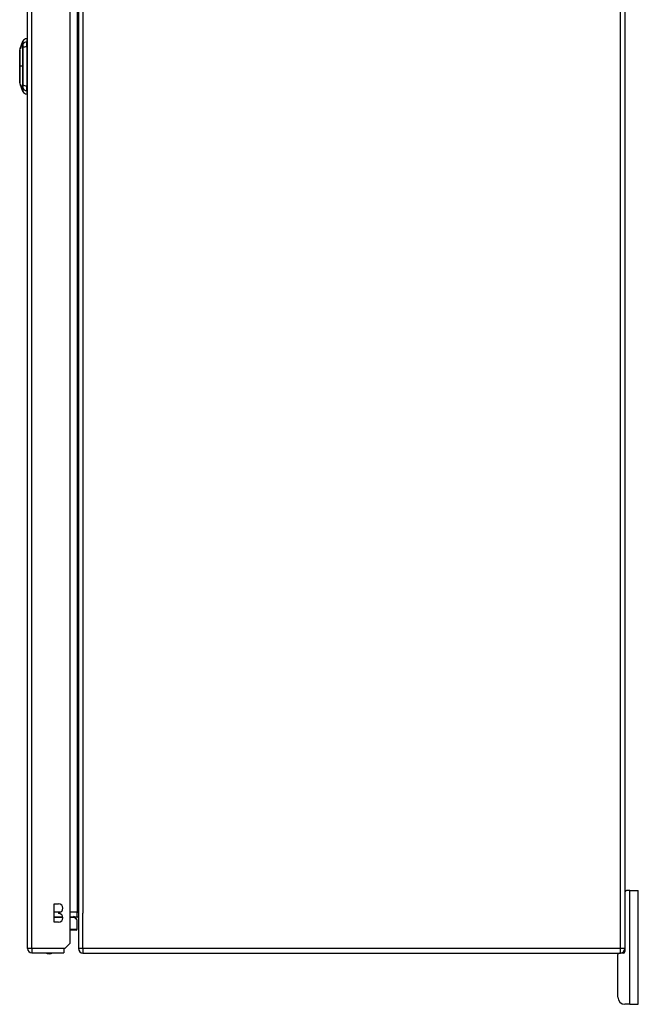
# Model space of a CAD drawing. Header units: inches. Extents: x 28 to 747, y 82 to 346.
# Tile 131 of 246: x 416 to 430, y 188 to 210. Entities that reach past the tile are written whole.
import ezdxf

# ---------------------------------------------------------------- set-up
doc = ezdxf.new("R2010")
doc.units = ezdxf.units.IN
doc.header["$MEASUREMENT"] = 0
doc.layers.add('Visible Edges(ANSI)', color=7, linetype='Continuous', lineweight=25)
doc.layers.add('Visible Tangent Edges(ANSI)', color=7, linetype='Continuous', lineweight=25)

msp = doc.modelspace()

# ---------------------------------------------------------------- linework, layer by layer
at = {"layer": 'Visible Edges(ANSI)'}
for p, q in [((417.335, 228.193), (417.335, 189.391)), ((429.335, 228.193), (429.335, 189.391)), ((416.216, 189.393), (416.216, 228.113)), ((417.15, 189.51), (417.15, 228.113)), ((416.056, 209.14), (416.071, 209.182)), ((416.071, 209.179), (416.068, 209.171)), ((416.068, 209.171), (416.069, 209.171)), ((416.069, 209.172), (416.07, 209.172)), ((416.069, 209.171), (416.069, 209.171)), ((416.069, 209.169), (416.069, 209.169)), ((416.07, 209.177), (416.072, 209.182)), ((416.07, 209.179), (416.07, 209.179)), ((416.07, 209.179), (416.071, 209.179)), ((416.07, 209.172), (416.071, 209.172)), ((416.071, 209.182), (416.094, 209.248)), ((416.072, 209.182), (416.071, 209.182)), ((416.071, 209.182), (416.071, 209.182)), ((416.071, 209.182), (416.071, 209.182)), ((416.071, 209.179), (416.071, 209.179)), ((416.072, 209.182), (416.072, 209.182)), ((416.072, 209.182), (416.072, 209.182)), ((416.073, 209.183), (416.073, 209.183)), ((416.094, 209.249), (416.113, 209.303)), ((416.094, 209.249), (416.095, 209.249)), ((416.094, 209.248), (416.094, 209.248)), ((416.095, 209.249), (416.096, 209.249)), ((416.095, 209.249), (416.095, 209.249)), ((416.2, 209.363), (416.2, 209.29)), ((416.2, 209.181), (416.2, 209.29)), ((416.2, 209.181), (416.2, 208.324)), ((416.045, 209.11), (416.054, 209.134)), ((416.055, 209.134), (416.054, 209.134)), ((416.054, 209.134), (416.054, 209.134)), ((416.062, 209.153), (416.055, 209.134)), ((416.055, 209.134), (416.055, 209.134)), ((416.057, 209.134), (416.056, 209.134)), ((416.059, 209.134), (416.058, 209.134)), ((416.06, 209.15), (416.06, 209.15)), ((416.06, 209.15), (416.06, 209.15)), ((416.062, 209.157), (416.063, 209.157)), ((416.065, 209.164), (416.065, 209.164)), ((416.065, 209.164), (416.065, 209.164)), ((416.073, 208.318), (416.045, 208.396)), ((416.069, 208.334), (416.069, 208.334)), ((416.07, 208.338), (416.072, 208.338)), ((416.071, 208.336), (416.072, 208.336)), ((416.072, 208.321), (416.072, 208.321)), ((416.074, 208.317), (416.075, 208.317)), ((416.079, 208.303), (416.076, 208.312)), ((416.076, 208.312), (416.076, 208.312)), ((416.076, 208.308), (416.076, 208.308)), ((416.089, 208.272), (416.076, 208.308)), ((416.079, 208.312), (416.08, 208.312)), ((416.08, 208.305), (416.081, 208.305)), ((416.2, 208.215), (416.2, 208.324)), ((416.083, 208.288), (416.08, 208.297)), ((416.08, 208.297), (416.081, 208.297)), ((416.083, 208.29), (416.083, 208.29)), ((416.089, 208.272), (416.089, 208.272)), ((416.09, 208.278), (416.091, 208.278)), ((416.113, 208.202), (416.092, 208.264)), ((416.093, 208.26), (416.094, 208.26)), ((416.2, 208.215), (416.2, 208.142)), ((429.335, 190.667), (429.366, 190.667)), ((429.44, 190.667), (429.366, 190.667)), ((429.44, 190.667), (429.628, 190.667)), ((429.628, 188.167), (429.628, 190.667)), ((416.805, 189.969), (416.805, 190.369)), ((416.805, 190.369), (416.9, 190.369)), ((416.9, 190.179), (416.9, 190.159)), ((416.805, 190.09), (416.991, 190.09)), ((416.9, 189.969), (416.805, 189.969)), ((417.15, 190.09), (417.304, 190.09)), ((417.258, 190.079), (417.294, 190.043)), ((417.305, 189.815), (417.305, 190.015)), ((417.286, 189.795), (417.15, 189.795)), ((417.15, 189.51), (417.033, 189.393)), ((416.315, 189.294), (417.016, 189.294)), ((417.033, 189.393), (417.016, 189.376)), ((417.016, 189.376), (417.016, 189.294)), ((417.434, 189.292), (429.236, 189.292)), ((429.304, 189.292), (429.236, 189.292)), ((429.335, 189.391), (429.335, 189.323)), ((429.178, 188.323), (429.178, 189.261)), ((429.44, 188.167), (429.334, 188.167)), ((429.44, 188.167), (429.628, 188.167))]:
    msp.add_line(p, q, dxfattribs=at)
at = {"layer": 'Visible Edges(ANSI)', "flags": 128}
for points in [[(416.055, 209.134), (416.056, 209.136), (416.056, 209.138), (416.057, 209.14), (416.058, 209.142), (416.058, 209.143), (416.059, 209.145), (416.06, 209.147), (416.06, 209.149), (416.061, 209.151), (416.062, 209.153), (416.062, 209.155), (416.063, 209.157), (416.064, 209.159), (416.064, 209.161), (416.065, 209.162), (416.066, 209.164), (416.066, 209.166), (416.067, 209.168), (416.068, 209.17), (416.068, 209.172), (416.069, 209.174), (416.07, 209.176), (416.07, 209.178), (416.071, 209.179)], [(416.062, 209.157), (416.063, 209.158), (416.063, 209.159), (416.063, 209.16), (416.064, 209.161), (416.064, 209.162), (416.064, 209.163), (416.065, 209.164), (416.065, 209.165), (416.065, 209.166), (416.065, 209.167), (416.066, 209.167), (416.066, 209.168), (416.066, 209.169), (416.067, 209.17), (416.067, 209.171), (416.067, 209.172), (416.068, 209.173), (416.068, 209.174), (416.068, 209.175), (416.069, 209.176), (416.069, 209.177), (416.069, 209.178), (416.07, 209.179), (416.07, 209.179)], [(416.071, 209.179), (416.07, 209.179), (416.07, 209.178), (416.07, 209.177), (416.069, 209.176), (416.069, 209.175), (416.069, 209.174), (416.068, 209.173), (416.068, 209.172), (416.068, 209.171), (416.067, 209.17), (416.067, 209.169), (416.067, 209.168), (416.066, 209.168), (416.066, 209.167), (416.066, 209.166), (416.065, 209.165), (416.065, 209.164), (416.065, 209.163), (416.064, 209.162), (416.064, 209.161), (416.064, 209.16), (416.063, 209.159), (416.063, 209.158), (416.063, 209.157)], [(416.07, 209.179), (416.07, 209.179), (416.07, 209.178), (416.069, 209.178), (416.069, 209.177), (416.069, 209.176), (416.069, 209.176), (416.069, 209.175), (416.068, 209.174), (416.068, 209.174), (416.068, 209.173), (416.068, 209.172), (416.067, 209.172), (416.067, 209.171), (416.067, 209.171), (416.067, 209.17), (416.067, 209.169), (416.066, 209.169), (416.066, 209.168), (416.066, 209.167), (416.066, 209.167), (416.065, 209.166), (416.065, 209.165), (416.065, 209.165), (416.065, 209.164)], [(416.065, 209.164), (416.065, 209.165), (416.065, 209.165), (416.066, 209.166), (416.066, 209.167), (416.066, 209.167), (416.066, 209.168), (416.066, 209.169), (416.067, 209.169), (416.067, 209.17), (416.067, 209.171), (416.067, 209.171), (416.068, 209.172), (416.068, 209.172), (416.068, 209.173), (416.068, 209.174), (416.069, 209.174), (416.069, 209.175), (416.069, 209.176), (416.069, 209.176), (416.069, 209.177), (416.07, 209.178), (416.07, 209.178), (416.07, 209.179), (416.07, 209.179)], [(416.095, 209.249), (416.093, 209.246), (416.092, 209.243), (416.091, 209.239), (416.09, 209.236), (416.089, 209.232), (416.087, 209.229), (416.086, 209.226), (416.085, 209.222), (416.084, 209.219), (416.083, 209.215), (416.081, 209.212), (416.08, 209.208), (416.079, 209.205), (416.078, 209.201), (416.077, 209.198), (416.075, 209.195), (416.074, 209.191), (416.073, 209.188), (416.072, 209.184), (416.071, 209.181), (416.069, 209.177), (416.068, 209.174), (416.067, 209.171), (416.066, 209.167)], [(416.066, 209.167), (416.066, 209.168), (416.066, 209.168), (416.067, 209.169), (416.067, 209.17), (416.067, 209.17), (416.067, 209.171), (416.067, 209.171), (416.068, 209.172), (416.068, 209.173), (416.068, 209.173), (416.068, 209.174), (416.068, 209.174), (416.069, 209.175), (416.069, 209.176), (416.069, 209.176), (416.069, 209.177), (416.069, 209.178), (416.07, 209.178), (416.07, 209.179), (416.07, 209.179), (416.07, 209.18), (416.071, 209.181), (416.071, 209.181), (416.071, 209.182)], [(416.069, 209.172), (416.069, 209.172), (416.069, 209.171), (416.069, 209.171), (416.069, 209.171), (416.069, 209.171), (416.069, 209.171), (416.069, 209.171), (416.068, 209.171), (416.068, 209.171), (416.068, 209.17), (416.068, 209.17), (416.068, 209.17), (416.068, 209.17), (416.068, 209.17), (416.068, 209.169), (416.068, 209.169), (416.068, 209.169), (416.068, 209.169), (416.067, 209.168), (416.067, 209.168), (416.067, 209.168), (416.067, 209.167), (416.067, 209.167), (416.067, 209.167)], [(416.068, 209.173), (416.069, 209.176), (416.07, 209.18), (416.071, 209.183), (416.072, 209.186), (416.074, 209.189), (416.075, 209.192), (416.076, 209.195), (416.077, 209.199), (416.078, 209.202), (416.079, 209.205), (416.08, 209.208), (416.081, 209.211), (416.082, 209.215), (416.084, 209.218), (416.085, 209.221), (416.086, 209.224), (416.087, 209.227), (416.088, 209.23), (416.089, 209.234), (416.09, 209.237), (416.091, 209.24), (416.092, 209.243), (416.093, 209.246), (416.095, 209.249)], [(416.071, 209.182), (416.071, 209.181), (416.071, 209.181), (416.071, 209.181), (416.071, 209.18), (416.071, 209.18), (416.07, 209.18), (416.07, 209.179), (416.07, 209.179), (416.07, 209.179), (416.07, 209.178), (416.07, 209.178), (416.07, 209.178), (416.069, 209.177), (416.069, 209.177), (416.069, 209.176), (416.069, 209.176), (416.069, 209.176), (416.069, 209.175), (416.069, 209.175), (416.069, 209.175), (416.068, 209.174), (416.068, 209.174), (416.068, 209.174), (416.068, 209.173)], [(416.072, 209.175), (416.072, 209.174), (416.072, 209.174), (416.072, 209.173), (416.072, 209.173), (416.072, 209.172), (416.071, 209.172), (416.071, 209.171), (416.071, 209.171), (416.071, 209.17), (416.071, 209.17), (416.071, 209.169), (416.07, 209.169), (416.07, 209.168), (416.07, 209.168), (416.07, 209.167), (416.07, 209.167), (416.07, 209.166), (416.069, 209.166), (416.069, 209.165), (416.069, 209.165), (416.069, 209.164), (416.069, 209.164), (416.069, 209.163), (416.068, 209.163)], [(416.07, 209.172), (416.07, 209.172), (416.07, 209.171), (416.07, 209.171), (416.07, 209.171), (416.07, 209.171), (416.07, 209.171), (416.07, 209.171), (416.07, 209.171), (416.07, 209.171), (416.07, 209.17), (416.07, 209.17), (416.07, 209.17), (416.069, 209.17), (416.069, 209.17), (416.069, 209.169), (416.069, 209.169), (416.069, 209.169), (416.069, 209.169), (416.069, 209.168), (416.069, 209.168), (416.069, 209.168), (416.068, 209.167), (416.068, 209.167), (416.068, 209.167)], [(416.068, 209.169), (416.068, 209.169), (416.068, 209.169), (416.068, 209.169), (416.068, 209.169), (416.068, 209.17), (416.069, 209.17), (416.069, 209.17), (416.069, 209.17), (416.069, 209.17), (416.069, 209.171), (416.069, 209.171), (416.069, 209.171), (416.069, 209.171), (416.069, 209.171), (416.069, 209.171), (416.069, 209.171), (416.069, 209.171), (416.069, 209.171), (416.069, 209.172), (416.069, 209.172), (416.069, 209.172), (416.069, 209.172), (416.069, 209.172), (416.069, 209.172)], [(416.069, 209.171), (416.069, 209.172), (416.069, 209.173), (416.069, 209.173), (416.069, 209.174), (416.07, 209.175), (416.07, 209.175), (416.07, 209.176), (416.07, 209.176), (416.071, 209.177), (416.071, 209.177), (416.071, 209.178), (416.071, 209.178), (416.071, 209.179), (416.071, 209.179), (416.072, 209.179), (416.072, 209.18), (416.072, 209.18), (416.072, 209.18), (416.072, 209.18), (416.072, 209.18), (416.072, 209.181), (416.072, 209.181), (416.072, 209.181), (416.072, 209.181)], [(416.069, 209.169), (416.069, 209.17), (416.07, 209.171), (416.07, 209.172), (416.07, 209.172), (416.07, 209.173), (416.071, 209.174), (416.071, 209.175), (416.071, 209.175), (416.071, 209.176), (416.072, 209.176), (416.072, 209.177), (416.072, 209.178), (416.072, 209.178), (416.073, 209.178), (416.073, 209.179), (416.073, 209.179), (416.073, 209.18), (416.073, 209.18), (416.073, 209.18), (416.073, 209.18), (416.074, 209.18), (416.074, 209.181), (416.074, 209.181), (416.074, 209.181)], [(416.071, 209.175), (416.071, 209.174), (416.071, 209.174), (416.071, 209.174), (416.07, 209.174), (416.07, 209.174), (416.07, 209.173), (416.07, 209.173), (416.07, 209.173), (416.07, 209.173), (416.07, 209.172), (416.07, 209.172), (416.07, 209.172), (416.07, 209.172), (416.07, 209.172), (416.07, 209.171), (416.07, 209.171), (416.069, 209.171), (416.069, 209.171), (416.069, 209.17), (416.069, 209.17), (416.069, 209.17), (416.069, 209.17), (416.069, 209.169), (416.069, 209.169)], [(416.073, 209.183), (416.073, 209.183), (416.073, 209.183), (416.073, 209.183), (416.073, 209.183), (416.073, 209.183), (416.073, 209.183), (416.073, 209.182), (416.073, 209.182), (416.073, 209.182), (416.072, 209.182), (416.072, 209.182), (416.072, 209.181), (416.072, 209.181), (416.072, 209.181), (416.072, 209.18), (416.072, 209.18), (416.072, 209.18), (416.071, 209.179), (416.071, 209.179), (416.071, 209.179), (416.071, 209.178), (416.071, 209.178), (416.071, 209.177), (416.07, 209.177)], [(416.07, 209.169), (416.07, 209.169), (416.07, 209.169), (416.07, 209.169), (416.07, 209.169), (416.07, 209.17), (416.07, 209.17), (416.07, 209.17), (416.07, 209.17), (416.07, 209.17), (416.07, 209.171), (416.07, 209.171), (416.07, 209.171), (416.07, 209.171), (416.07, 209.171), (416.07, 209.171), (416.07, 209.171), (416.07, 209.171), (416.07, 209.171), (416.07, 209.172), (416.07, 209.172), (416.07, 209.172), (416.07, 209.172), (416.07, 209.172), (416.07, 209.172)], [(416.072, 209.181), (416.072, 209.181), (416.072, 209.181), (416.072, 209.181), (416.072, 209.18), (416.072, 209.18), (416.072, 209.18), (416.072, 209.18), (416.072, 209.18), (416.072, 209.18), (416.072, 209.179), (416.072, 209.179), (416.072, 209.179), (416.072, 209.179), (416.072, 209.178), (416.072, 209.178), (416.072, 209.178), (416.072, 209.177), (416.071, 209.177), (416.071, 209.177), (416.071, 209.176), (416.071, 209.176), (416.071, 209.176), (416.071, 209.175), (416.071, 209.175)], [(416.072, 209.182), (416.073, 209.185), (416.074, 209.187), (416.075, 209.19), (416.076, 209.193), (416.077, 209.196), (416.078, 209.199), (416.079, 209.201), (416.079, 209.204), (416.08, 209.207), (416.081, 209.21), (416.082, 209.213), (416.083, 209.216), (416.084, 209.218), (416.085, 209.221), (416.086, 209.224), (416.087, 209.227), (416.088, 209.23), (416.089, 209.233), (416.09, 209.235), (416.091, 209.238), (416.092, 209.241), (416.093, 209.244), (416.094, 209.246), (416.095, 209.249)], [(416.095, 209.249), (416.094, 209.246), (416.093, 209.244), (416.092, 209.241), (416.091, 209.238), (416.09, 209.235), (416.089, 209.233), (416.088, 209.23), (416.087, 209.227), (416.086, 209.224), (416.085, 209.221), (416.084, 209.218), (416.083, 209.216), (416.082, 209.213), (416.081, 209.21), (416.08, 209.207), (416.079, 209.204), (416.078, 209.201), (416.077, 209.199), (416.076, 209.196), (416.076, 209.193), (416.075, 209.19), (416.074, 209.187), (416.073, 209.185), (416.072, 209.182)], [(416.074, 209.181), (416.074, 209.181), (416.074, 209.181), (416.074, 209.181), (416.074, 209.18), (416.074, 209.18), (416.074, 209.18), (416.074, 209.18), (416.074, 209.18), (416.074, 209.18), (416.074, 209.179), (416.074, 209.179), (416.074, 209.179), (416.073, 209.179), (416.073, 209.178), (416.073, 209.178), (416.073, 209.178), (416.073, 209.177), (416.073, 209.177), (416.073, 209.177), (416.073, 209.176), (416.073, 209.176), (416.073, 209.176), (416.072, 209.175), (416.072, 209.175)], [(416.096, 209.249), (416.095, 209.246), (416.094, 209.244), (416.093, 209.241), (416.092, 209.238), (416.091, 209.236), (416.09, 209.233), (416.089, 209.23), (416.088, 209.227), (416.087, 209.225), (416.086, 209.222), (416.085, 209.219), (416.084, 209.216), (416.083, 209.213), (416.082, 209.211), (416.082, 209.208), (416.081, 209.205), (416.08, 209.202), (416.079, 209.2), (416.078, 209.197), (416.077, 209.194), (416.076, 209.191), (416.075, 209.188), (416.074, 209.186), (416.073, 209.183)], [(416.045, 209.108), (416.045, 209.107), (416.045, 209.106), (416.045, 209.104), (416.045, 209.101), (416.045, 209.097), (416.045, 209.093), (416.045, 209.087), (416.045, 209.081), (416.045, 209.074), (416.045, 209.066), (416.045, 209.057), (416.045, 209.048), (416.045, 209.038), (416.045, 209.027), (416.045, 209.016), (416.045, 209.004), (416.045, 208.991), (416.045, 208.978), (416.045, 208.965), (416.045, 208.95), (416.045, 208.936), (416.045, 208.92), (416.045, 208.905), (416.045, 208.889), (416.045, 208.873), (416.045, 208.856), (416.045, 208.839), (416.045, 208.822), (416.045, 208.805), (416.045, 208.788), (416.045, 208.771), (416.045, 208.753), (416.045, 208.736), (416.045, 208.718), (416.045, 208.701), (416.045, 208.684), (416.045, 208.667), (416.045, 208.65), (416.045, 208.633), (416.045, 208.617), (416.045, 208.601), (416.045, 208.585), (416.045, 208.57), (416.045, 208.555), (416.045, 208.541), (416.045, 208.527), (416.045, 208.514), (416.045, 208.501), (416.045, 208.489), (416.045, 208.478), (416.045, 208.467), (416.045, 208.457), (416.045, 208.448), (416.045, 208.44), (416.045, 208.432), (416.045, 208.425), (416.045, 208.418), (416.045, 208.413), (416.045, 208.408), (416.045, 208.404), (416.045, 208.401), (416.045, 208.399), (416.045, 208.398), (416.045, 208.398)], [(416.054, 209.134), (416.054, 209.135), (416.055, 209.136), (416.055, 209.137), (416.055, 209.138), (416.056, 209.139), (416.056, 209.14), (416.056, 209.141), (416.057, 209.142), (416.057, 209.143), (416.057, 209.144), (416.058, 209.145), (416.058, 209.146), (416.059, 209.147), (416.059, 209.148), (416.059, 209.149), (416.06, 209.15), (416.06, 209.15), (416.06, 209.151), (416.061, 209.152), (416.061, 209.153), (416.061, 209.154), (416.062, 209.155), (416.062, 209.156), (416.062, 209.157)], [(416.054, 209.134), (416.055, 209.135), (416.055, 209.135), (416.055, 209.136), (416.055, 209.137), (416.056, 209.137), (416.056, 209.138), (416.056, 209.139), (416.056, 209.139), (416.056, 209.14), (416.057, 209.141), (416.057, 209.141), (416.057, 209.142), (416.057, 209.143), (416.058, 209.143), (416.058, 209.144), (416.058, 209.145), (416.058, 209.145), (416.059, 209.146), (416.059, 209.147), (416.059, 209.148), (416.059, 209.148), (416.059, 209.149), (416.06, 209.15), (416.06, 209.15)], [(416.06, 209.15), (416.06, 209.15), (416.059, 209.149), (416.059, 209.148), (416.059, 209.148), (416.059, 209.147), (416.058, 209.146), (416.058, 209.145), (416.058, 209.145), (416.058, 209.144), (416.057, 209.143), (416.057, 209.143), (416.057, 209.142), (416.057, 209.141), (416.057, 209.141), (416.056, 209.14), (416.056, 209.139), (416.056, 209.139), (416.056, 209.138), (416.055, 209.137), (416.055, 209.137), (416.055, 209.136), (416.055, 209.135), (416.054, 209.135), (416.054, 209.134)], [(416.063, 209.157), (416.062, 209.156), (416.062, 209.155), (416.062, 209.154), (416.061, 209.153), (416.061, 209.153), (416.061, 209.152), (416.06, 209.151), (416.06, 209.15), (416.06, 209.149), (416.059, 209.148), (416.059, 209.147), (416.059, 209.146), (416.058, 209.145), (416.058, 209.144), (416.058, 209.143), (416.057, 209.142), (416.057, 209.141), (416.057, 209.14), (416.056, 209.139), (416.056, 209.138), (416.056, 209.137), (416.055, 209.136), (416.055, 209.135), (416.055, 209.134)], [(416.056, 209.134), (416.057, 209.135), (416.057, 209.136), (416.057, 209.138), (416.058, 209.139), (416.058, 209.14), (416.059, 209.141), (416.059, 209.142), (416.06, 209.144), (416.06, 209.145), (416.06, 209.146), (416.061, 209.147), (416.061, 209.148), (416.062, 209.15), (416.062, 209.151), (416.062, 209.152), (416.063, 209.153), (416.063, 209.154), (416.064, 209.156), (416.064, 209.157), (416.065, 209.158), (416.065, 209.159), (416.065, 209.16), (416.066, 209.162), (416.066, 209.163)], [(416.063, 209.153), (416.063, 209.152), (416.063, 209.151), (416.063, 209.15), (416.062, 209.15), (416.062, 209.149), (416.062, 209.148), (416.061, 209.147), (416.061, 209.146), (416.061, 209.146), (416.061, 209.145), (416.06, 209.144), (416.06, 209.143), (416.06, 209.143), (416.06, 209.142), (416.059, 209.141), (416.059, 209.14), (416.059, 209.139), (416.058, 209.139), (416.058, 209.138), (416.058, 209.137), (416.058, 209.136), (416.057, 209.136), (416.057, 209.135), (416.057, 209.134)], [(416.058, 209.134), (416.058, 209.135), (416.059, 209.136), (416.059, 209.138), (416.06, 209.139), (416.06, 209.14), (416.06, 209.141), (416.061, 209.142), (416.061, 209.144), (416.062, 209.145), (416.062, 209.146), (416.062, 209.147), (416.063, 209.148), (416.063, 209.15), (416.064, 209.151), (416.064, 209.152), (416.064, 209.153), (416.065, 209.154), (416.065, 209.156), (416.066, 209.157), (416.066, 209.158), (416.067, 209.159), (416.067, 209.16), (416.067, 209.162), (416.068, 209.163)], [(416.068, 209.163), (416.068, 209.161), (416.068, 209.16), (416.067, 209.159), (416.067, 209.158), (416.066, 209.157), (416.066, 209.155), (416.066, 209.154), (416.065, 209.153), (416.065, 209.152), (416.064, 209.151), (416.064, 209.149), (416.064, 209.148), (416.063, 209.147), (416.063, 209.146), (416.062, 209.145), (416.062, 209.143), (416.062, 209.142), (416.061, 209.141), (416.061, 209.14), (416.06, 209.139), (416.06, 209.138), (416.06, 209.136), (416.059, 209.135), (416.059, 209.134)], [(416.067, 209.167), (416.067, 209.166), (416.067, 209.166), (416.066, 209.165), (416.066, 209.165), (416.066, 209.164), (416.066, 209.163), (416.066, 209.163), (416.065, 209.162), (416.065, 209.162), (416.065, 209.161), (416.065, 209.161), (416.064, 209.16), (416.064, 209.159), (416.064, 209.159), (416.064, 209.158), (416.064, 209.158), (416.063, 209.157), (416.063, 209.156), (416.063, 209.156), (416.063, 209.155), (416.063, 209.155), (416.062, 209.154), (416.062, 209.153), (416.062, 209.153)], [(416.068, 209.167), (416.068, 209.166), (416.068, 209.166), (416.068, 209.165), (416.067, 209.165), (416.067, 209.164), (416.067, 209.163), (416.067, 209.163), (416.067, 209.162), (416.066, 209.162), (416.066, 209.161), (416.066, 209.161), (416.066, 209.16), (416.066, 209.159), (416.065, 209.159), (416.065, 209.158), (416.065, 209.158), (416.065, 209.157), (416.065, 209.156), (416.064, 209.156), (416.064, 209.155), (416.064, 209.155), (416.064, 209.154), (416.064, 209.153), (416.063, 209.153)], [(416.066, 209.163), (416.066, 209.163), (416.066, 209.163), (416.066, 209.163), (416.066, 209.164), (416.067, 209.164), (416.067, 209.164), (416.067, 209.164), (416.067, 209.165), (416.067, 209.165), (416.067, 209.165), (416.067, 209.165), (416.067, 209.166), (416.067, 209.166), (416.067, 209.166), (416.067, 209.166), (416.067, 209.167), (416.068, 209.167), (416.068, 209.167), (416.068, 209.167), (416.068, 209.168), (416.068, 209.168), (416.068, 209.168), (416.068, 209.168), (416.068, 209.169)], [(416.068, 209.163), (416.068, 209.163), (416.068, 209.163), (416.068, 209.163), (416.068, 209.164), (416.068, 209.164), (416.068, 209.164), (416.068, 209.164), (416.068, 209.165), (416.068, 209.165), (416.069, 209.165), (416.069, 209.165), (416.069, 209.166), (416.069, 209.166), (416.069, 209.166), (416.069, 209.166), (416.069, 209.167), (416.069, 209.167), (416.069, 209.167), (416.069, 209.167), (416.069, 209.168), (416.069, 209.168), (416.069, 209.168), (416.07, 209.168), (416.07, 209.169)], [(416.068, 208.345), (416.068, 208.345), (416.068, 208.346), (416.068, 208.346), (416.068, 208.346), (416.068, 208.346), (416.068, 208.346), (416.068, 208.346), (416.068, 208.346), (416.068, 208.345), (416.069, 208.345), (416.069, 208.345), (416.069, 208.344), (416.069, 208.343), (416.07, 208.343), (416.07, 208.342), (416.07, 208.341), (416.071, 208.34), (416.071, 208.339), (416.071, 208.338), (416.072, 208.337), (416.072, 208.336), (416.073, 208.335), (416.073, 208.334), (416.073, 208.333)], [(416.071, 208.331), (416.071, 208.332), (416.071, 208.333), (416.07, 208.334), (416.07, 208.335), (416.07, 208.335), (416.07, 208.336), (416.07, 208.337), (416.069, 208.337), (416.069, 208.338), (416.069, 208.339), (416.069, 208.339), (416.069, 208.34), (416.069, 208.341), (416.068, 208.341), (416.068, 208.342), (416.068, 208.342), (416.068, 208.343), (416.068, 208.343), (416.068, 208.343), (416.068, 208.344), (416.068, 208.344), (416.068, 208.344), (416.068, 208.345), (416.068, 208.345)], [(416.069, 208.334), (416.069, 208.334), (416.069, 208.334), (416.069, 208.334), (416.069, 208.334), (416.069, 208.334), (416.069, 208.334), (416.069, 208.335), (416.069, 208.335), (416.069, 208.335), (416.069, 208.335), (416.069, 208.335), (416.069, 208.335), (416.069, 208.335), (416.069, 208.335), (416.069, 208.335), (416.069, 208.335), (416.069, 208.335), (416.069, 208.335), (416.069, 208.335), (416.069, 208.335), (416.069, 208.335), (416.069, 208.335), (416.069, 208.335), (416.069, 208.335)], [(416.069, 208.335), (416.07, 208.332), (416.071, 208.329), (416.072, 208.326), (416.073, 208.323), (416.074, 208.32), (416.075, 208.317), (416.076, 208.314), (416.077, 208.31), (416.078, 208.307), (416.079, 208.304), (416.08, 208.301), (416.081, 208.298), (416.083, 208.295), (416.084, 208.292), (416.085, 208.289), (416.086, 208.286), (416.087, 208.282), (416.088, 208.279), (416.089, 208.276), (416.09, 208.273), (416.091, 208.27), (416.092, 208.267), (416.093, 208.264), (416.094, 208.261)], [(416.076, 208.312), (416.075, 208.313), (416.075, 208.314), (416.075, 208.315), (416.074, 208.316), (416.074, 208.317), (416.074, 208.318), (416.073, 208.319), (416.073, 208.32), (416.073, 208.321), (416.073, 208.322), (416.072, 208.323), (416.072, 208.324), (416.072, 208.325), (416.071, 208.326), (416.071, 208.326), (416.071, 208.327), (416.071, 208.328), (416.07, 208.329), (416.07, 208.33), (416.07, 208.331), (416.07, 208.332), (416.069, 208.332), (416.069, 208.333), (416.069, 208.334)], [(416.076, 208.308), (416.076, 208.31), (416.075, 208.311), (416.075, 208.313), (416.074, 208.315), (416.073, 208.316), (416.073, 208.318), (416.072, 208.319), (416.072, 208.32), (416.072, 208.322), (416.071, 208.322), (416.071, 208.323), (416.071, 208.324), (416.07, 208.325), (416.07, 208.325), (416.07, 208.326), (416.07, 208.326), (416.07, 208.327), (416.07, 208.327), (416.07, 208.328), (416.069, 208.328), (416.069, 208.328), (416.069, 208.328), (416.069, 208.328), (416.069, 208.328)], [(416.069, 208.328), (416.069, 208.328), (416.069, 208.328), (416.069, 208.328), (416.07, 208.328), (416.07, 208.328), (416.07, 208.327), (416.07, 208.326), (416.07, 208.326), (416.071, 208.325), (416.071, 208.324), (416.071, 208.323), (416.072, 208.322), (416.072, 208.321), (416.073, 208.32), (416.073, 208.319), (416.073, 208.318), (416.074, 208.317), (416.074, 208.316), (416.074, 208.315), (416.075, 208.314), (416.075, 208.313), (416.075, 208.312), (416.076, 208.311), (416.076, 208.31)], [(416.07, 208.338), (416.07, 208.337), (416.07, 208.337), (416.07, 208.337), (416.07, 208.337), (416.07, 208.337), (416.07, 208.337), (416.07, 208.337), (416.07, 208.336), (416.07, 208.336), (416.07, 208.336), (416.07, 208.336), (416.071, 208.336), (416.071, 208.336), (416.071, 208.335), (416.071, 208.335), (416.071, 208.335), (416.071, 208.335), (416.071, 208.335), (416.071, 208.334), (416.071, 208.334), (416.071, 208.334), (416.071, 208.334), (416.071, 208.333), (416.071, 208.333)], [(416.071, 208.336), (416.071, 208.336), (416.071, 208.337), (416.071, 208.337), (416.071, 208.337), (416.071, 208.337), (416.071, 208.337), (416.071, 208.337), (416.071, 208.338), (416.071, 208.338), (416.071, 208.338), (416.07, 208.338), (416.07, 208.338), (416.07, 208.338), (416.07, 208.338), (416.07, 208.338), (416.07, 208.338), (416.07, 208.338), (416.07, 208.338), (416.07, 208.338), (416.07, 208.338), (416.07, 208.338), (416.07, 208.338), (416.07, 208.338), (416.07, 208.338)], [(416.074, 208.33), (416.074, 208.33), (416.074, 208.33), (416.073, 208.331), (416.073, 208.331), (416.073, 208.331), (416.073, 208.331), (416.073, 208.332), (416.073, 208.332), (416.073, 208.332), (416.073, 208.333), (416.073, 208.333), (416.072, 208.333), (416.072, 208.334), (416.072, 208.334), (416.072, 208.334), (416.072, 208.334), (416.072, 208.335), (416.072, 208.335), (416.072, 208.335), (416.072, 208.335), (416.072, 208.336), (416.071, 208.336), (416.071, 208.336), (416.071, 208.336)], [(416.071, 208.333), (416.072, 208.331), (416.072, 208.329), (416.073, 208.327), (416.074, 208.325), (416.074, 208.323), (416.075, 208.321), (416.076, 208.319), (416.076, 208.318), (416.076, 208.317), (416.076, 208.317), (416.077, 208.316), (416.077, 208.315), (416.077, 208.314), (416.078, 208.313), (416.078, 208.312), (416.078, 208.311), (416.078, 208.311), (416.079, 208.31), (416.079, 208.309), (416.079, 208.308), (416.08, 208.307), (416.08, 208.306), (416.08, 208.306), (416.08, 208.305)], [(416.082, 208.299), (416.082, 208.3), (416.081, 208.302), (416.081, 208.303), (416.08, 208.305), (416.08, 208.306), (416.079, 208.307), (416.079, 208.309), (416.078, 208.31), (416.078, 208.312), (416.077, 208.313), (416.077, 208.314), (416.076, 208.316), (416.076, 208.317), (416.075, 208.319), (416.075, 208.32), (416.074, 208.321), (416.074, 208.323), (416.074, 208.324), (416.073, 208.325), (416.073, 208.326), (416.072, 208.328), (416.072, 208.329), (416.072, 208.33), (416.071, 208.331)], [(416.076, 208.31), (416.076, 208.31), (416.075, 208.311), (416.075, 208.312), (416.075, 208.313), (416.075, 208.313), (416.074, 208.314), (416.074, 208.315), (416.074, 208.316), (416.074, 208.316), (416.073, 208.317), (416.073, 208.317), (416.073, 208.318), (416.073, 208.318), (416.073, 208.319), (416.073, 208.319), (416.072, 208.32), (416.072, 208.32), (416.072, 208.32), (416.072, 208.321), (416.072, 208.321), (416.072, 208.321), (416.072, 208.321), (416.072, 208.321), (416.072, 208.321)], [(416.072, 208.321), (416.072, 208.321), (416.072, 208.321), (416.072, 208.32), (416.072, 208.32), (416.072, 208.319), (416.073, 208.318), (416.073, 208.318), (416.073, 208.317), (416.073, 208.317), (416.073, 208.316), (416.074, 208.316), (416.074, 208.315), (416.074, 208.314), (416.074, 208.314), (416.075, 208.313), (416.075, 208.312), (416.075, 208.312), (416.075, 208.311), (416.076, 208.31), (416.076, 208.31), (416.076, 208.309), (416.076, 208.308), (416.077, 208.307), (416.077, 208.307)], [(416.073, 208.333), (416.073, 208.333), (416.073, 208.333), (416.073, 208.332), (416.073, 208.332), (416.073, 208.332), (416.074, 208.332), (416.074, 208.332), (416.074, 208.332), (416.074, 208.332), (416.074, 208.331), (416.074, 208.331), (416.074, 208.331), (416.074, 208.331), (416.074, 208.331), (416.074, 208.331), (416.074, 208.331), (416.074, 208.331), (416.074, 208.33), (416.074, 208.33), (416.074, 208.33), (416.074, 208.33), (416.074, 208.33), (416.074, 208.33), (416.074, 208.33)], [(416.074, 208.317), (416.075, 208.317), (416.075, 208.316), (416.075, 208.316), (416.075, 208.315), (416.075, 208.315), (416.075, 208.314), (416.076, 208.314), (416.076, 208.313), (416.076, 208.313), (416.076, 208.312), (416.076, 208.312), (416.076, 208.311), (416.076, 208.311), (416.077, 208.31), (416.077, 208.31), (416.077, 208.309), (416.077, 208.309), (416.077, 208.308), (416.078, 208.307), (416.078, 208.306), (416.078, 208.306), (416.078, 208.305), (416.078, 208.304), (416.079, 208.303)], [(416.095, 208.259), (416.094, 208.262), (416.093, 208.264), (416.092, 208.267), (416.091, 208.269), (416.09, 208.271), (416.09, 208.274), (416.089, 208.276), (416.088, 208.279), (416.087, 208.281), (416.086, 208.284), (416.085, 208.286), (416.085, 208.288), (416.084, 208.291), (416.083, 208.293), (416.082, 208.296), (416.081, 208.298), (416.08, 208.3), (416.079, 208.303), (416.079, 208.305), (416.078, 208.308), (416.077, 208.31), (416.076, 208.312), (416.075, 208.315), (416.074, 208.317)], [(416.076, 208.319), (416.076, 208.32), (416.077, 208.32), (416.077, 208.32), (416.077, 208.32), (416.077, 208.319), (416.078, 208.318), (416.078, 208.317), (416.079, 208.317), (416.079, 208.316), (416.079, 208.315), (416.079, 208.315), (416.08, 208.314), (416.08, 208.313), (416.08, 208.312), (416.081, 208.311), (416.081, 208.31), (416.081, 208.309), (416.082, 208.308), (416.082, 208.307), (416.082, 208.306), (416.083, 208.305), (416.083, 208.304), (416.083, 208.303), (416.084, 208.302)], [(416.08, 208.305), (416.08, 208.306), (416.08, 208.306), (416.08, 208.307), (416.08, 208.308), (416.079, 208.308), (416.079, 208.309), (416.079, 208.31), (416.079, 208.31), (416.079, 208.311), (416.078, 208.312), (416.078, 208.312), (416.078, 208.313), (416.078, 208.314), (416.078, 208.314), (416.077, 208.315), (416.077, 208.316), (416.077, 208.316), (416.077, 208.317), (416.077, 208.317), (416.077, 208.318), (416.077, 208.318), (416.077, 208.319), (416.077, 208.319), (416.076, 208.319)], [(416.076, 208.31), (416.076, 208.309), (416.077, 208.309), (416.077, 208.308), (416.077, 208.307), (416.077, 208.307), (416.077, 208.306), (416.078, 208.305), (416.078, 208.305), (416.078, 208.304), (416.078, 208.303), (416.079, 208.303), (416.079, 208.302), (416.079, 208.301), (416.079, 208.301), (416.08, 208.3), (416.08, 208.299), (416.08, 208.298), (416.08, 208.298), (416.08, 208.297), (416.081, 208.296), (416.081, 208.296), (416.081, 208.295), (416.081, 208.295), (416.081, 208.294)], [(416.08, 208.297), (416.08, 208.297), (416.08, 208.298), (416.079, 208.3), (416.079, 208.301), (416.079, 208.302), (416.079, 208.302), (416.078, 208.303), (416.078, 208.303), (416.078, 208.303), (416.078, 208.304), (416.078, 208.304), (416.078, 208.304), (416.078, 208.305), (416.077, 208.305), (416.077, 208.306), (416.077, 208.306), (416.077, 208.307), (416.077, 208.307), (416.077, 208.308), (416.077, 208.308), (416.076, 208.308), (416.076, 208.309), (416.076, 208.309), (416.076, 208.31)], [(416.077, 208.307), (416.077, 208.307), (416.077, 208.307), (416.077, 208.307), (416.077, 208.307), (416.077, 208.307), (416.077, 208.307), (416.077, 208.307), (416.077, 208.307), (416.077, 208.307), (416.077, 208.307), (416.077, 208.307), (416.077, 208.307), (416.077, 208.307), (416.076, 208.307), (416.076, 208.307), (416.076, 208.308), (416.076, 208.308), (416.076, 208.308), (416.076, 208.308), (416.076, 208.308), (416.076, 208.308), (416.076, 208.308), (416.076, 208.308), (416.076, 208.308)], [(416.084, 208.299), (416.084, 208.3), (416.083, 208.302), (416.083, 208.303), (416.083, 208.304), (416.082, 208.305), (416.082, 208.306), (416.081, 208.307), (416.081, 208.308), (416.081, 208.309), (416.08, 208.31), (416.08, 208.31), (416.08, 208.31), (416.08, 208.311), (416.08, 208.311), (416.08, 208.311), (416.079, 208.312), (416.079, 208.312), (416.079, 208.312), (416.079, 208.312), (416.079, 208.312), (416.079, 208.312), (416.079, 208.312), (416.079, 208.311), (416.079, 208.311)], [(416.079, 208.311), (416.079, 208.311), (416.079, 208.31), (416.08, 208.309), (416.08, 208.309), (416.08, 208.308), (416.08, 208.307), (416.081, 208.306), (416.081, 208.305), (416.081, 208.304), (416.081, 208.303), (416.082, 208.302), (416.082, 208.301), (416.082, 208.301), (416.082, 208.3), (416.083, 208.299), (416.083, 208.298), (416.083, 208.297), (416.083, 208.296), (416.084, 208.296), (416.084, 208.295), (416.084, 208.294), (416.085, 208.293), (416.085, 208.292), (416.085, 208.291)], [(416.08, 208.297), (416.08, 208.297), (416.08, 208.297), (416.08, 208.297), (416.08, 208.297), (416.08, 208.297), (416.08, 208.297), (416.08, 208.297), (416.08, 208.297), (416.08, 208.297), (416.08, 208.297), (416.08, 208.297), (416.08, 208.297), (416.08, 208.297), (416.08, 208.297), (416.08, 208.297), (416.08, 208.297), (416.08, 208.297), (416.08, 208.297), (416.08, 208.297), (416.08, 208.297), (416.08, 208.297), (416.08, 208.297), (416.08, 208.297), (416.08, 208.297)], [(416.081, 208.294), (416.081, 208.294), (416.081, 208.294), (416.082, 208.294), (416.082, 208.294), (416.082, 208.293), (416.082, 208.293), (416.082, 208.293), (416.082, 208.292), (416.082, 208.292), (416.082, 208.291), (416.083, 208.291), (416.083, 208.291), (416.083, 208.29), (416.083, 208.289), (416.083, 208.289), (416.084, 208.288), (416.084, 208.287), (416.085, 208.285), (416.085, 208.284), (416.086, 208.283), (416.086, 208.281), (416.087, 208.28), (416.087, 208.278), (416.088, 208.277)], [(416.093, 208.271), (416.093, 208.27), (416.092, 208.271), (416.091, 208.273), (416.09, 208.276), (416.09, 208.277), (416.09, 208.278), (416.089, 208.279), (416.089, 208.28), (416.089, 208.281), (416.088, 208.282), (416.088, 208.283), (416.087, 208.284), (416.087, 208.285), (416.086, 208.286), (416.086, 208.288), (416.086, 208.289), (416.085, 208.29), (416.085, 208.291), (416.084, 208.293), (416.084, 208.294), (416.083, 208.295), (416.083, 208.296), (416.082, 208.298), (416.082, 208.299)], [(416.083, 208.29), (416.083, 208.29), (416.083, 208.29), (416.083, 208.29), (416.083, 208.29), (416.083, 208.29), (416.083, 208.29), (416.083, 208.29), (416.083, 208.29), (416.083, 208.289), (416.083, 208.289), (416.083, 208.289), (416.083, 208.289), (416.083, 208.289), (416.083, 208.289), (416.083, 208.289), (416.083, 208.289), (416.083, 208.289), (416.083, 208.289), (416.083, 208.289), (416.083, 208.289), (416.083, 208.289), (416.083, 208.289), (416.083, 208.289), (416.083, 208.288)], [(416.088, 208.276), (416.088, 208.277), (416.087, 208.278), (416.087, 208.278), (416.087, 208.279), (416.086, 208.28), (416.086, 208.281), (416.086, 208.282), (416.086, 208.282), (416.085, 208.283), (416.085, 208.284), (416.085, 208.285), (416.085, 208.285), (416.084, 208.286), (416.084, 208.286), (416.084, 208.287), (416.084, 208.288), (416.083, 208.288), (416.083, 208.289), (416.083, 208.289), (416.083, 208.289), (416.083, 208.29), (416.083, 208.29), (416.083, 208.29), (416.083, 208.29)], [(416.084, 208.302), (416.084, 208.301), (416.085, 208.299), (416.085, 208.297), (416.086, 208.296), (416.086, 208.294), (416.087, 208.293), (416.087, 208.291), (416.088, 208.289), (416.089, 208.288), (416.089, 208.286), (416.09, 208.284), (416.09, 208.282), (416.091, 208.28), (416.091, 208.278), (416.092, 208.277), (416.092, 208.276), (416.092, 208.275), (416.092, 208.274), (416.092, 208.274), (416.093, 208.273), (416.093, 208.272), (416.093, 208.272), (416.093, 208.272), (416.093, 208.271)], [(416.091, 208.278), (416.09, 208.279), (416.09, 208.279), (416.09, 208.279), (416.09, 208.279), (416.09, 208.28), (416.09, 208.28), (416.09, 208.281), (416.09, 208.281), (416.09, 208.282), (416.09, 208.282), (416.089, 208.283), (416.089, 208.284), (416.089, 208.284), (416.089, 208.285), (416.089, 208.286), (416.088, 208.287), (416.088, 208.288), (416.088, 208.289), (416.087, 208.291), (416.086, 208.292), (416.086, 208.294), (416.085, 208.296), (416.085, 208.297), (416.084, 208.299)], [(416.085, 208.291), (416.086, 208.29), (416.086, 208.289), (416.086, 208.288), (416.087, 208.287), (416.087, 208.286), (416.087, 208.285), (416.088, 208.284), (416.088, 208.283), (416.088, 208.282), (416.089, 208.282), (416.089, 208.281), (416.089, 208.28), (416.09, 208.279), (416.09, 208.279), (416.09, 208.279), (416.09, 208.278), (416.09, 208.278), (416.09, 208.278), (416.09, 208.278), (416.09, 208.278), (416.091, 208.278), (416.091, 208.278), (416.091, 208.278), (416.091, 208.278)], [(416.088, 208.277), (416.088, 208.275), (416.089, 208.272), (416.09, 208.27), (416.091, 208.269), (416.091, 208.267), (416.092, 208.265), (416.092, 208.263), (416.093, 208.261), (416.093, 208.26), (416.094, 208.259), (416.094, 208.258), (416.094, 208.257), (416.095, 208.256), (416.095, 208.256), (416.095, 208.255), (416.095, 208.254), (416.095, 208.254), (416.096, 208.253), (416.096, 208.253), (416.096, 208.253), (416.096, 208.252), (416.096, 208.252), (416.096, 208.252), (416.096, 208.252)], [(416.093, 208.26), (416.093, 208.26), (416.093, 208.26), (416.093, 208.26), (416.093, 208.26), (416.093, 208.261), (416.093, 208.261), (416.093, 208.262), (416.092, 208.263), (416.092, 208.263), (416.092, 208.264), (416.092, 208.265), (416.091, 208.266), (416.091, 208.266), (416.091, 208.267), (416.091, 208.268), (416.09, 208.269), (416.09, 208.27), (416.09, 208.271), (416.089, 208.271), (416.089, 208.272), (416.089, 208.273), (416.088, 208.274), (416.088, 208.275), (416.088, 208.276)], [(416.088, 208.274), (416.089, 208.272), (416.089, 208.271), (416.089, 208.27), (416.09, 208.269), (416.09, 208.268), (416.091, 208.267), (416.091, 208.266), (416.091, 208.265), (416.092, 208.264), (416.092, 208.263), (416.092, 208.263), (416.092, 208.262), (416.093, 208.262), (416.093, 208.261), (416.093, 208.261), (416.093, 208.261), (416.093, 208.26), (416.093, 208.26), (416.093, 208.26), (416.093, 208.26), (416.093, 208.26), (416.093, 208.26), (416.093, 208.26), (416.093, 208.26)], [(416.089, 208.272), (416.089, 208.272), (416.089, 208.272), (416.089, 208.272), (416.089, 208.272), (416.089, 208.272), (416.089, 208.272), (416.089, 208.272), (416.089, 208.272), (416.089, 208.273), (416.089, 208.273), (416.089, 208.273), (416.089, 208.273), (416.089, 208.273), (416.089, 208.273), (416.089, 208.273), (416.089, 208.273), (416.088, 208.273), (416.088, 208.273), (416.088, 208.273), (416.088, 208.273), (416.088, 208.273), (416.088, 208.273), (416.088, 208.274), (416.088, 208.274)], [(416.096, 208.252), (416.096, 208.252), (416.096, 208.252), (416.096, 208.252), (416.096, 208.253), (416.095, 208.253), (416.095, 208.254), (416.095, 208.255), (416.094, 208.256), (416.094, 208.257), (416.094, 208.258), (416.094, 208.258), (416.093, 208.259), (416.093, 208.26), (416.093, 208.261), (416.092, 208.262), (416.092, 208.263), (416.092, 208.264), (416.091, 208.265), (416.091, 208.266), (416.09, 208.267), (416.09, 208.269), (416.09, 208.27), (416.089, 208.271), (416.089, 208.272)], [(416.094, 208.261), (416.094, 208.261), (416.094, 208.261), (416.094, 208.261), (416.094, 208.261), (416.094, 208.261), (416.094, 208.261), (416.094, 208.26), (416.094, 208.26), (416.094, 208.26), (416.094, 208.26), (416.094, 208.26), (416.094, 208.26), (416.094, 208.26), (416.094, 208.26), (416.094, 208.26), (416.094, 208.26), (416.094, 208.26), (416.095, 208.26), (416.095, 208.26), (416.095, 208.26), (416.095, 208.26), (416.095, 208.26), (416.095, 208.259), (416.095, 208.259)], [(417.258, 190.079), (417.257, 190.079), (417.256, 190.08), (417.256, 190.081), (417.255, 190.082), (417.254, 190.082), (417.253, 190.083), (417.252, 190.084), (417.251, 190.084), (417.25, 190.085), (417.249, 190.085), (417.248, 190.086), (417.247, 190.087), (417.246, 190.087), (417.244, 190.088), (417.243, 190.088), (417.242, 190.088), (417.241, 190.089), (417.239, 190.089), (417.238, 190.089), (417.236, 190.09), (417.235, 190.09), (417.233, 190.09), (417.232, 190.09), (417.23, 190.09)]]:
    msp.add_lwpolyline(points, dxfattribs=at)
at = {"layer": 'Visible Edges(ANSI)'}
for centre, radius, start, end in [((416.123, 209.3), 0.00984, 150.1831, 160.71), ((416.216, 209.246), 0.118, 97.9413, 150.1831), ((416.192, 209.284), 0.0394, 53.1301, 78.463), ((416.05, 209.108), 0.00492, 160.71, 179.8269), ((416.05, 208.398), 0.00492, 180.1731, 199.29), ((416.123, 208.206), 0.00984, 199.29, 209.8169), ((416.216, 208.259), 0.118, 209.8169, 262.0587), ((416.192, 208.221), 0.0394, 281.537, 306.8699), ((429.366, 190.636), 0.031, 90, 180), ((416.9, 190.274), 0.095, 270, 90), ((416.9, 190.064), 0.095, 270, 90), ((417.266, 190.015), 0.0394, 0, 45), ((417.304, 190.059), 0.031, 0, 90), ((417.286, 189.815), 0.0197, 270, 0), ((416.315, 189.393), 0.099, 180, 270), ((416.693, 189.462), 0.187, 243.6399, 296.3601), ((417.434, 189.391), 0.099, 180, 270), ((429.209, 189.261), 0.031, 90, 180), ((429.236, 189.391), 0.099, 270, 0), ((429.304, 189.323), 0.031, 270, 0), ((429.334, 188.323), 0.156, 180, 270)]:
    msp.add_arc(centre, radius, start, end, dxfattribs=at)
at = {"layer": 'Visible Tangent Edges(ANSI)'}
for p, q in [((429.236, 189.391), (429.236, 228.193)), ((416.315, 189.393), (416.315, 228.113)), ((417.304, 227.395), (417.304, 190.189)), ((417.434, 227.418), (417.434, 190.166)), ((416.113, 209.233), (416.113, 209.233)), ((416.066, 209.163), (416.067, 209.163)), ((416.068, 209.169), (416.069, 209.169)), ((416.068, 209.163), (416.068, 209.163)), ((416.07, 209.169), (416.07, 209.169)), ((416.113, 209.162), (416.113, 209.161)), ((416.045, 208.753), (416.045, 208.753)), ((416.113, 208.753), (416.045, 208.753)), ((416.068, 208.345), (416.069, 208.345)), ((416.069, 208.328), (416.069, 208.328)), ((416.071, 208.331), (416.072, 208.331)), ((416.076, 208.319), (416.077, 208.319)), ((416.076, 208.31), (416.076, 208.31)), ((416.113, 208.344), (416.113, 208.344)), ((416.08, 208.297), (416.081, 208.297)), ((416.082, 208.299), (416.083, 208.299)), ((416.084, 208.299), (416.085, 208.299)), ((416.088, 208.276), (416.088, 208.276)), ((416.091, 208.278), (416.091, 208.278)), ((416.093, 208.26), (416.094, 208.26)), ((416.113, 208.272), (416.113, 208.272)), ((429.44, 188.167), (429.44, 190.667)), ((416.943, 190.189), (416.805, 190.189)), ((417.304, 190.189), (417.15, 190.189)), ((417.304, 190.189), (417.335, 190.189)), ((417.304, 190.09), (417.304, 190.189)), ((417.434, 189.391), (417.434, 190.166)), ((416.995, 190.071), (416.805, 190.071)), ((417.245, 190.071), (417.15, 190.071)), ((417.305, 190.015), (417.245, 190.071)), ((417.15, 189.815), (417.305, 189.815)), ((416.315, 189.393), (416.216, 189.393)), ((416.315, 189.393), (416.315, 189.294)), ((417.033, 189.393), (416.315, 189.393)), ((417.434, 189.391), (417.335, 189.391)), ((417.434, 189.391), (417.434, 189.292)), ((429.236, 189.391), (417.434, 189.391)), ((429.236, 189.292), (429.236, 189.391)), ((429.335, 189.391), (429.236, 189.391))]:
    msp.add_line(p, q, dxfattribs=at)
at = {"layer": 'Visible Tangent Edges(ANSI)', "flags": 128}
for points in [[(416.113, 209.303), (416.113, 209.303), (416.113, 209.303), (416.113, 209.302), (416.113, 209.301), (416.113, 209.3), (416.113, 209.299), (416.113, 209.297), (416.113, 209.295), (416.113, 209.293), (416.113, 209.291), (416.113, 209.288), (416.113, 209.286), (416.113, 209.282), (416.113, 209.279), (416.113, 209.276), (416.113, 209.272), (416.113, 209.268), (416.113, 209.264), (416.113, 209.259), (416.113, 209.254), (416.113, 209.25), (416.113, 209.244), (416.113, 209.239), (416.113, 209.233)], [(416.113, 209.233), (416.113, 209.232), (416.113, 209.23), (416.113, 209.228), (416.113, 209.226), (416.113, 209.224), (416.113, 209.222), (416.113, 209.219), (416.113, 209.217), (416.113, 209.214), (416.113, 209.211), (416.113, 209.209), (416.113, 209.205), (416.113, 209.202), (416.113, 209.199), (416.113, 209.196), (416.113, 209.192), (416.113, 209.189), (416.113, 209.185), (416.113, 209.181), (416.113, 209.178), (416.113, 209.174), (416.113, 209.17), (416.113, 209.166), (416.113, 209.162)], [(416.114, 209.236), (416.114, 209.241), (416.114, 209.246), (416.114, 209.252), (416.114, 209.256), (416.114, 209.261), (416.114, 209.266), (416.114, 209.27), (416.114, 209.274), (416.114, 209.278), (416.114, 209.281), (416.114, 209.284), (416.114, 209.287), (416.114, 209.29), (416.114, 209.293), (416.114, 209.295), (416.114, 209.297), (416.114, 209.299), (416.114, 209.3), (416.114, 209.302), (416.114, 209.303), (416.114, 209.304), (416.114, 209.304), (416.114, 209.305), (416.114, 209.305)], [(416.114, 209.162), (416.114, 209.166), (416.114, 209.171), (416.114, 209.175), (416.114, 209.179), (416.114, 209.183), (416.114, 209.186), (416.114, 209.19), (416.114, 209.194), (416.114, 209.197), (416.114, 209.201), (416.114, 209.204), (416.114, 209.207), (416.114, 209.21), (416.114, 209.213), (416.114, 209.216), (416.114, 209.219), (416.114, 209.222), (416.114, 209.224), (416.114, 209.226), (416.114, 209.228), (416.114, 209.23), (416.114, 209.232), (416.114, 209.234), (416.114, 209.236)], [(416.045, 209.026), (416.045, 209.033), (416.045, 209.039), (416.045, 209.045), (416.045, 209.051), (416.045, 209.056), (416.045, 209.062), (416.045, 209.067), (416.045, 209.072), (416.045, 209.076), (416.045, 209.08), (416.045, 209.084), (416.045, 209.088), (416.045, 209.091), (416.045, 209.095), (416.045, 209.097), (416.045, 209.1), (416.045, 209.102), (416.045, 209.104), (416.045, 209.106), (416.045, 209.107), (416.045, 209.108), (416.045, 209.109), (416.045, 209.109), (416.045, 209.11)], [(416.045, 208.982), (416.045, 208.984), (416.045, 208.986), (416.045, 208.988), (416.045, 208.99), (416.045, 208.991), (416.045, 208.993), (416.045, 208.995), (416.045, 208.997), (416.045, 208.999), (416.045, 209.001), (416.045, 209.003), (416.045, 209.005), (416.045, 209.007), (416.045, 209.009), (416.045, 209.01), (416.045, 209.012), (416.045, 209.014), (416.045, 209.016), (416.045, 209.018), (416.045, 209.019), (416.045, 209.021), (416.045, 209.023), (416.045, 209.024), (416.045, 209.026)], [(416.045, 208.753), (416.045, 208.763), (416.045, 208.773), (416.045, 208.784), (416.045, 208.794), (416.045, 208.804), (416.045, 208.815), (416.045, 208.825), (416.045, 208.835), (416.045, 208.845), (416.045, 208.855), (416.045, 208.865), (416.045, 208.875), (416.045, 208.884), (416.045, 208.894), (416.045, 208.903), (416.045, 208.913), (416.045, 208.922), (416.045, 208.931), (416.045, 208.94), (416.045, 208.948), (416.045, 208.957), (416.045, 208.965), (416.045, 208.974), (416.045, 208.982)], [(416.113, 209.161), (416.113, 209.145), (416.113, 209.128), (416.113, 209.112), (416.113, 209.095), (416.113, 209.079), (416.113, 209.062), (416.113, 209.045), (416.113, 209.028), (416.113, 209.011), (416.113, 208.994), (416.113, 208.977), (416.113, 208.96), (416.113, 208.943), (416.113, 208.926), (416.113, 208.908), (416.113, 208.891), (416.113, 208.874), (416.113, 208.857), (416.113, 208.839), (416.113, 208.822), (416.113, 208.805), (416.113, 208.787), (416.113, 208.77), (416.113, 208.753)], [(416.114, 208.343), (416.114, 208.376), (416.114, 208.409), (416.114, 208.443), (416.114, 208.477), (416.114, 208.511), (416.114, 208.545), (416.114, 208.58), (416.114, 208.614), (416.114, 208.649), (416.114, 208.684), (416.114, 208.718), (416.114, 208.753), (416.114, 208.788), (416.114, 208.822), (416.114, 208.857), (416.114, 208.892), (416.114, 208.926), (416.114, 208.961), (416.114, 208.995), (416.114, 209.029), (416.114, 209.063), (416.114, 209.096), (416.114, 209.129), (416.114, 209.162)], [(416.045, 208.524), (416.045, 208.532), (416.045, 208.54), (416.045, 208.549), (416.045, 208.557), (416.045, 208.566), (416.045, 208.575), (416.045, 208.584), (416.045, 208.593), (416.045, 208.602), (416.045, 208.612), (416.045, 208.621), (416.045, 208.631), (416.045, 208.641), (416.045, 208.651), (416.045, 208.661), (416.045, 208.671), (416.045, 208.681), (416.045, 208.691), (416.045, 208.701), (416.045, 208.711), (416.045, 208.722), (416.045, 208.732), (416.045, 208.742), (416.045, 208.753)], [(416.113, 208.753), (416.113, 208.735), (416.113, 208.718), (416.113, 208.701), (416.113, 208.684), (416.113, 208.666), (416.113, 208.649), (416.113, 208.632), (416.113, 208.614), (416.113, 208.597), (416.113, 208.58), (416.113, 208.563), (416.113, 208.546), (416.113, 208.528), (416.113, 208.511), (416.113, 208.494), (416.113, 208.477), (416.113, 208.461), (416.113, 208.444), (416.113, 208.427), (416.113, 208.41), (416.113, 208.394), (416.113, 208.377), (416.113, 208.361), (416.113, 208.344)], [(416.045, 208.479), (416.045, 208.481), (416.045, 208.483), (416.045, 208.484), (416.045, 208.486), (416.045, 208.488), (416.045, 208.49), (416.045, 208.491), (416.045, 208.493), (416.045, 208.495), (416.045, 208.497), (416.045, 208.499), (416.045, 208.501), (416.045, 208.502), (416.045, 208.504), (416.045, 208.506), (416.045, 208.508), (416.045, 208.51), (416.045, 208.512), (416.045, 208.514), (416.045, 208.516), (416.045, 208.518), (416.045, 208.52), (416.045, 208.522), (416.045, 208.524)], [(416.045, 208.396), (416.045, 208.396), (416.045, 208.397), (416.045, 208.397), (416.045, 208.398), (416.045, 208.4), (416.045, 208.401), (416.045, 208.403), (416.045, 208.406), (416.045, 208.408), (416.045, 208.411), (416.045, 208.414), (416.045, 208.417), (416.045, 208.421), (416.045, 208.425), (416.045, 208.429), (416.045, 208.434), (416.045, 208.439), (416.045, 208.444), (416.045, 208.449), (416.045, 208.455), (416.045, 208.46), (416.045, 208.466), (416.045, 208.473), (416.045, 208.479)], [(416.113, 208.344), (416.113, 208.34), (416.113, 208.336), (416.113, 208.332), (416.113, 208.328), (416.113, 208.324), (416.113, 208.32), (416.113, 208.317), (416.113, 208.313), (416.113, 208.31), (416.113, 208.306), (416.113, 208.303), (416.113, 208.3), (416.113, 208.297), (416.113, 208.294), (416.113, 208.291), (416.113, 208.289), (416.113, 208.286), (416.113, 208.284), (416.113, 208.281), (416.113, 208.279), (416.113, 208.277), (416.113, 208.275), (416.113, 208.274), (416.113, 208.272)], [(416.114, 208.27), (416.114, 208.271), (416.114, 208.273), (416.114, 208.275), (416.114, 208.277), (416.114, 208.279), (416.114, 208.281), (416.114, 208.284), (416.114, 208.286), (416.114, 208.289), (416.114, 208.292), (416.114, 208.295), (416.114, 208.298), (416.114, 208.301), (416.114, 208.305), (416.114, 208.308), (416.114, 208.312), (416.114, 208.315), (416.114, 208.319), (416.114, 208.323), (416.114, 208.327), (416.114, 208.331), (416.114, 208.335), (416.114, 208.339), (416.114, 208.343)], [(416.113, 208.272), (416.113, 208.266), (416.113, 208.261), (416.113, 208.256), (416.113, 208.251), (416.113, 208.246), (416.113, 208.242), (416.113, 208.238), (416.113, 208.234), (416.113, 208.23), (416.113, 208.226), (416.113, 208.223), (416.113, 208.22), (416.113, 208.217), (416.113, 208.215), (416.113, 208.212), (416.113, 208.21), (416.113, 208.208), (416.113, 208.207), (416.113, 208.205), (416.113, 208.204), (416.113, 208.203), (416.113, 208.203), (416.113, 208.202), (416.113, 208.202)], [(416.114, 208.201), (416.114, 208.201), (416.114, 208.201), (416.114, 208.202), (416.114, 208.203), (416.114, 208.204), (416.114, 208.205), (416.114, 208.207), (416.114, 208.208), (416.114, 208.211), (416.114, 208.213), (416.114, 208.215), (416.114, 208.218), (416.114, 208.221), (416.114, 208.224), (416.114, 208.228), (416.114, 208.232), (416.114, 208.236), (416.114, 208.24), (416.114, 208.244), (416.114, 208.249), (416.114, 208.254), (416.114, 208.259), (416.114, 208.264), (416.114, 208.27)], [(417.245, 190.071), (417.245, 190.071), (417.245, 190.071), (417.245, 190.071), (417.246, 190.071), (417.246, 190.071), (417.246, 190.071), (417.246, 190.071), (417.246, 190.071), (417.246, 190.071), (417.246, 190.071), (417.246, 190.071), (417.247, 190.072), (417.247, 190.072), (417.247, 190.072), (417.247, 190.072), (417.247, 190.072), (417.247, 190.072), (417.247, 190.072), (417.247, 190.072), (417.247, 190.072), (417.247, 190.072), (417.248, 190.072), (417.248, 190.072), (417.248, 190.072)], [(417.248, 190.072), (417.249, 190.073), (417.25, 190.074), (417.25, 190.074), (417.251, 190.075), (417.252, 190.075), (417.252, 190.076), (417.253, 190.076), (417.254, 190.077), (417.254, 190.077), (417.255, 190.077), (417.255, 190.078), (417.255, 190.078), (417.256, 190.078), (417.256, 190.078), (417.256, 190.078), (417.257, 190.078), (417.257, 190.079), (417.257, 190.079), (417.257, 190.079), (417.258, 190.079), (417.258, 190.079), (417.258, 190.079), (417.258, 190.079), (417.258, 190.079)]]:
    msp.add_lwpolyline(points, dxfattribs=at)
at = {"layer": 'Visible Tangent Edges(ANSI)'}
for centre, major_axis, ratio, start_param, end_param in [((416.123, 209.231), (-0.00984, -0.00008), 0.945463, 5.751833, 6.01554), ((416.216, 209.18), (-0.118, 0), 0.943995, 4.850991, 5.75935), ((416.216, 209.143), (-0.118, 0), 0.32996, 4.850991, 5.75935), ((416.123, 209.161), (-0.00984, 0.00003), 0.32572, 5.760249, 6.023956), ((416.123, 208.345), (-0.00984, -0.00003), 0.32572, 0.259229, 0.522936), ((416.216, 208.363), (-0.118, 0), 0.32996, 0.523835, 1.432195), ((416.123, 208.275), (-0.00984, 0.00008), 0.945463, 0.267645, 0.531352), ((416.216, 208.326), (-0.118, 0), 0.943995, 0.523835, 1.432195), ((417.228, 190.071), (0, 0.0197), 0.880908, 4.712389, 6.283185), ((417.23, 190.071), (0, 0.0197), 0.905633, 4.811348, 6.283185)]:
    msp.add_ellipse(centre, major_axis=major_axis, ratio=ratio, start_param=start_param, end_param=end_param, dxfattribs=at)

doc.saveas('drawing.dxf')
